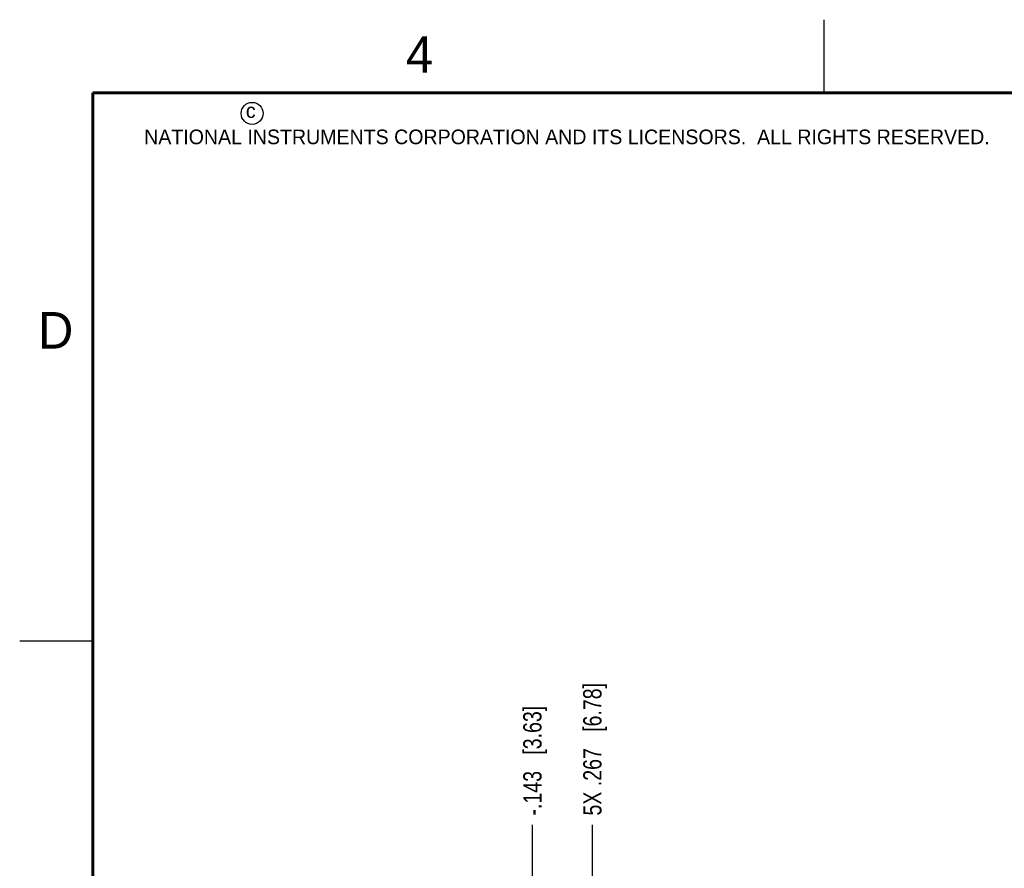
# Model space of a CAD drawing. Header units: inches. Extents: x 0 to 22, y 0 to 17.
# Tile 13 of 35: x 0 to 6.7, y 11.2 to 17. Entities that reach past the tile are written whole.
import ezdxf

# ---------------------------------------------------------------- set-up
doc = ezdxf.new("R2010")
doc.units = ezdxf.units.IN
doc.header["$LTSCALE"] = 1.21
doc.header["$MEASUREMENT"] = 0
doc.layers.get('0').update_dxf_attribs({"linetype": 'CONTINUOUS'})
doc.layers.add('DIMENSIONS', color=7, linetype='CONTINUOUS')
doc.styles.get("Standard").update_dxf_attribs({"font": 'txt', "width": 0.8})
doc.styles.add('TEXTSTYLE_2', font='txt')
doc.dimstyles.new('DIMSTYLE_2', dxfattribs={"dimtxt": 0.125, "dimasz": 0.18, "dimexe": 0.18, "dimexo": 0.0625, "dimgap": 0.09, "dimtad": 0, "dimtih": 1, "dimtoh": 1, "dimdec": 3, "dimzin": 4, "dimdsep": 46, "dimtxsty": 'STANDARD', "dimblk": '_FILLED', "dimblk1": '_FILLED', "dimblk2": '_FILLED', "dimcen": 0.09, "dimadec": 0, "dimazin": 0, "dimtp": 0.01, "dimtm": 0.01, "dimtfac": 1, "dimtdec": 3, "dimtofl": 0, "dimtmove": 0, "dimatfit": 3, "dimldrblk": '_FILLED', "dimfxl": 1, "dimtolj": 1, "dimtzin": 4, "dimarcsym": 0})

# ---------------------------------------------------------------- blocks, each defined once
blk = doc.blocks.new('*D15')
at = {"layer": 'DIMENSIONS', "color": 2, "linetype": 'CONTINUOUS'}
blk.add_line((3.9151, 10.3791), (3.9151, 11.493), dxfattribs=at)
at = {"layer": 'DIMENSIONS', "color": 2, "linetype": 'CONTINUOUS', "insert": (3.8526, 11.5555), "char_height": 0.125, "width": 1.425, "attachment_point": 1, "rotation": 90, "line_spacing_factor": 0.9}
blk.add_mtext('5X .267{\\Ftxt.shx;\\W1.000000;\\H0.125000; }[6.78]', dxfattribs=at)
blk = doc.blocks.new('_FILLED')
at = {"color": 0, "linetype": 'BYBLOCK'}
blk.add_solid([(0, 0), (-1, 0.174), (-1, -0.174)], dxfattribs=at)
blk = doc.blocks.new('*D16')
at = {"layer": 'DIMENSIONS', "color": 2, "linetype": 'CONTINUOUS'}
blk.add_line((3.5051, 10.9908), (3.5051, 11.493), dxfattribs=at)
at = {"layer": 'DIMENSIONS', "color": 2, "linetype": 'CONTINUOUS', "insert": (3.4426, 11.5555), "char_height": 0.125, "width": 1.225, "attachment_point": 1, "rotation": 90, "line_spacing_factor": 0.9}
blk.add_mtext('-.143{\\Ftxt.shx;\\W1.000000;\\H0.125000; }[3.63]', dxfattribs=at)

msp = doc.modelspace()

# ---------------------------------------------------------------- linework, layer by layer
at = {"color": 2, "linetype": 'CONTINUOUS'}
for p, q in [((5.5, 16.5), (5.5, 17)), ((0, 12.75), (0.5, 12.75))]:
    msp.add_line(p, q, dxfattribs=at)
at = {"color": 7, "linetype": 'CONTINUOUS', "const_width": 0.02}
for points in [[(0.5, 16.5), (0.5, 0.5)], [(21.5, 16.5), (0.5, 16.5)]]:
    msp.add_lwpolyline(points, dxfattribs=at)
at = {"color": 2, "linetype": 'CONTINUOUS'}
msp.add_circle((1.5893, 16.359), 0.0754, dxfattribs=at)

# ---------------------------------------------------------------- texts
at = {"color": 2, "linetype": 'CONTINUOUS', "attachment_point": 1, "line_spacing_factor": 0.9, "style": 'TEXTSTYLE_2'}
for s, insert, char_height, width in [('4', (2.64, 16.8869), 0.25, 0.25), ('c', (1.5463, 16.428), 0.1, 0.1), ('NATIONAL INSTRUMENTS CORPORATION AND ITS LICENSORS.  ALL RIGHTS RESERVED.', (0.851, 16.2482), 0.1, 7.3), ('D', (0.125, 15), 0.25, 0.25)]:
    msp.add_mtext(s, dxfattribs=dict(at, insert=insert, char_height=char_height, width=width))

# ---------------------------------------------------------------- dimensions: what is measured, and where the dimension line sits
at = {"layer": 'DIMENSIONS', "color": 2, "linetype": 'CONTINUOUS'}
for feature_location, offset, origin, text, picture, middle in [((3.9151, 10.3791), (0, 1.1139), (3.6481, 10.3166), '5X <>', '*D15', (3.9151, 12.268)), ((3.5051, 10.9908), (0, 0.5022), (3.6481, 10.9283), '-<>', '*D16', (3.5051, 12.168))]:
    dim = msp.add_ordinate_dim(feature_location=feature_location, offset=offset, dtype=1, origin=origin, text=text, dimstyle='DIMSTYLE_2', dxfattribs=at)
    dim.commit()
    dim.dimension.update_dxf_attribs({"geometry": picture, "text_midpoint": middle})

doc.saveas('drawing.dxf')
